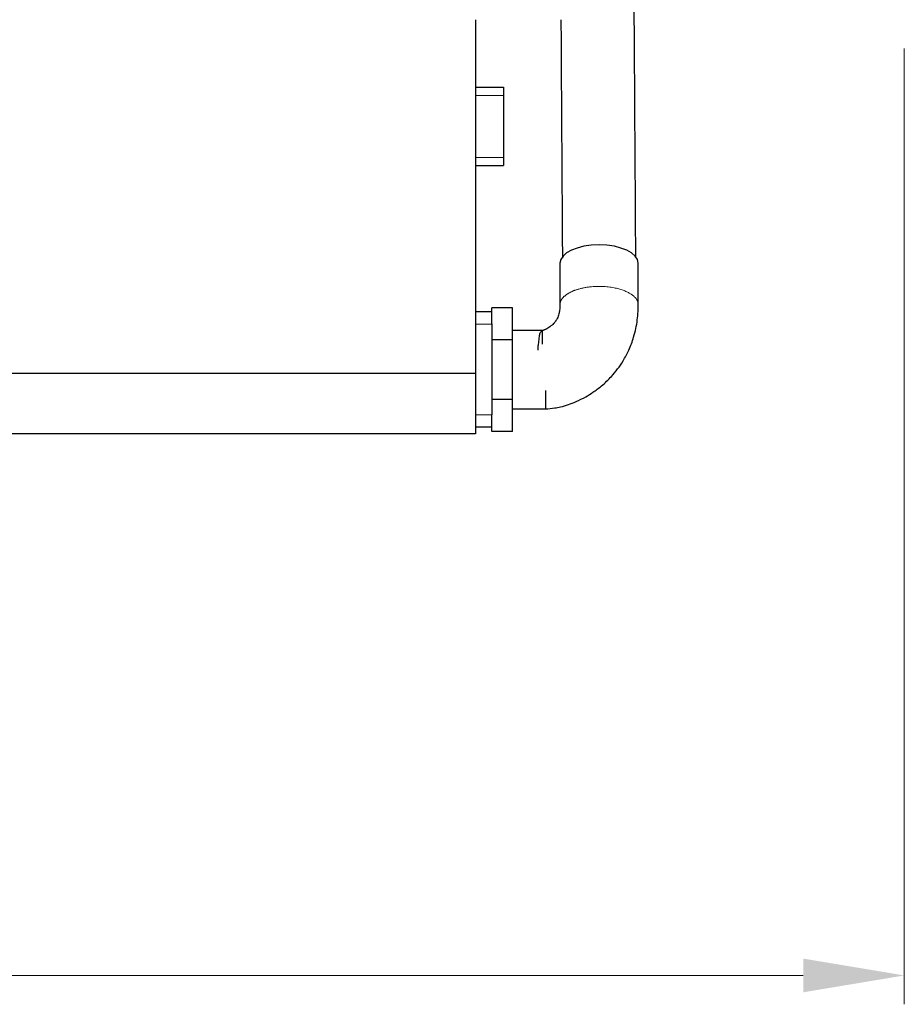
# Model space of a CAD drawing. Header units: inches. Extents: x 0 to 20790, y -12 to 14700.
# Tile 146 of 256: x 7109 to 8182, y 7972 to 9166. Entities that reach past the tile are written whole.
import ezdxf

# ---------------------------------------------------------------- set-up
doc = ezdxf.new("R2010")
doc.units = ezdxf.units.IN
doc.layers.add('1', color=7, linetype='Continuous', true_color=0xffffff)
doc.layers.add('254', color=7, linetype='Continuous', true_color=0xffffff)
doc.styles.add('latin_extended', font='simplex.shx')
doc.dimstyles.get("Standard").update_dxf_attribs({"dimtxt": 0.18, "dimasz": 0.18, "dimexe": 0.18, "dimexo": 0.0625, "dimgap": 0.09, "dimtad": 0, "dimtih": 1, "dimtoh": 1, "dimdec": 4, "dimzin": 0, "dimdsep": 46, "dimtxsty": 'Standard', "dimcen": 0.09, "dimadec": 0, "dimazin": 0, "dimtfac": 1, "dimtdec": 4, "dimtofl": 0, "dimtmove": 0, "dimatfit": 3, "dimfxl": 1, "dimtolj": 1, "dimtzin": 0, "dimarcsym": 0})

# ---------------------------------------------------------------- blocks, each defined once
blk = doc.blocks.new('_U4')
at = {"layer": '254', "color": 3, "linetype": 'Continuous', "lineweight": 13, "transparency": 16777216}
for p, q in [((1196.9, 10968.5), (1196.9, 7972)), ((8181.9, 9131.5), (8181.9, 7972)), ((1319.4, 8007), (8059.4, 8007))]:
    blk.add_line(p, q, dxfattribs=at)
at = {"layer": '254', "color": 3, "transparency": 16777216}
for points in [[(1319.4, 8027.4), (1319.4, 7986.5), (1196.9, 8007)], [(8059.4, 7986.5), (8059.4, 8027.4), (8181.9, 8007)]]:
    blk.add_solid(points, dxfattribs=at)
at = {"layer": 'Defpoints', "color": 0, "transparency": 16777216}
for p in [(1196.9, 11003.5), (8181.9, 9166.5), (8181.9, 8007)]:
    blk.add_point(p, dxfattribs=at)
at = {"layer": '254', "color": 2, "lineweight": 13, "transparency": 16777216, "insert": (4473.6, 8190.7), "char_height": 122.5, "attachment_point": 1, "style": 'latin_extended'}
blk.add_mtext('\\A1;6985', dxfattribs=at)

msp = doc.modelspace()

# ---------------------------------------------------------------- linework, layer by layer
at = {"layer": '1', "color": 2, "linetype": 'Continuous', "lineweight": 25}
for p, q in [((7661.915, 9166.479), (7661.915, 8737.413)), ((7661.915, 9084.481), (7695.915, 9084.481)), ((7695.915, 9084.481), (7695.915, 9074.481)), ((7695.915, 9074.481), (7695.915, 8999.481)), ((7695.915, 8999.481), (7695.915, 8989.481)), ((7661.915, 8989.481), (7695.915, 8989.481)), ((7764.415, 8870.978), (7764.415, 8870.939)), ((7681.915, 8797.387), (7681.915, 8816.981)), ((7706.915, 8816.981), (7681.915, 8816.981)), ((7706.915, 8778.246), (7706.915, 8816.981)), ((7681.915, 8811.981), (7661.915, 8811.981)), ((7681.915, 8797.388), (7681.915, 8796.981)), ((7681.915, 8796.981), (7681.915, 8687.216)), ((7706.915, 8778.246), (7681.915, 8778.246)), ((7706.915, 8705.716), (7706.915, 8778.246)), ((7661.915, 8737.413), (2481.915, 8737.413)), ((7661.915, 8737.413), (7661.915, 8663.981)), ((7706.915, 8705.716), (7681.915, 8705.716)), ((7706.915, 8666.981), (7706.915, 8705.716)), ((7681.915, 8666.981), (7681.915, 8686.98)), ((7661.915, 8663.981), (2481.915, 8663.981)), ((7681.915, 8671.981), (7661.915, 8671.981)), ((7706.915, 8666.981), (7681.915, 8666.981))]:
    msp.add_line(p, q, dxfattribs=at)
at = {"layer": '1', "color": 110, "linetype": 'Continuous', "lineweight": 13}
for p, q in [((7661.915, 9074.481), (7695.915, 9074.481)), ((7661.915, 8999.481), (7695.915, 8999.481)), ((7681.915, 8796.981), (7661.915, 8796.981)), ((7681.915, 8686.981), (7661.915, 8686.981))]:
    msp.add_line(p, q, dxfattribs=at)
at = {"layer": '1', "color": 2, "linetype": 'Continuous', "lineweight": 25}
msp.add_ellipse((7811.915, 8870.978), major_axis=(-47.5, 0), ratio=0.46953658, start_param=3.14326162, end_param=6.28318531, dxfattribs=at)
for points, knots in [([(7856.37, 8878.403), (7855.718, 8983.65), (7855.046, 9092.175), (7854.373, 9200.701), (7854.353, 9203.98)], [0, 0, 0, 0, 0.96978685, 1, 1, 1, 1]), ([(7764.415, 8870.93), (7764.415, 8862.544), (7764.415, 8849.964), (7764.415, 8833.19), (7764.415, 8824.803), (7764.415, 8820.609)], [0, 0, 0, 0, 0.49996928, 0.74995394, 1, 1, 1, 1]), ([(7859.415, 8820.659), (7859.415, 8822.767), (7859.415, 8826.972), (7859.415, 8833.274), (7859.415, 8839.566), (7859.415, 8852.151), (7859.415, 8862.637), (7859.415, 8871.027)], [0, 0, 0, 0, 0.12554045, 0.25046344, 0.37538687, 0.5003091, 1, 1, 1, 1]), ([(7764.415, 8820.609), (7764.445, 8818.414), (7764.213, 8814.709), (7763.201, 8809.064), (7761.596, 8804.609), (7759.54, 8801.223), (7757.938, 8799.163), (7756.541, 8797.566), (7753.817, 8794.93), (7750.533, 8792.603), (7747.421, 8790.95), (7746.214, 8790.4), (7745.818, 8790.232)], [0, 0, 0, 0, 0.17684998, 0.30257318, 0.46338088, 0.56705634, 0.60847212, 0.64531681, 0.70959798, 0.86958638, 0.95575197, 1, 1, 1, 1]), ([(7746.922, 8694.481), (7750.719, 8694.536), (7756.813, 8695.032), (7769.252, 8697.593), (7781.96, 8701.976), (7794.947, 8708.459), (7805.185, 8714.779), (7815.857, 8722.75), (7828.728, 8734.973), (7839.851, 8749.736), (7848.493, 8766.12), (7854.747, 8782.922), (7858.047, 8798.806), (7859.116, 8810.43), (7859.376, 8816.529), (7859.415, 8819.277), (7859.415, 8820.659)], [0, 0, 0, 0, 0.05931296, 0.09677846, 0.20373382, 0.27368496, 0.32836898, 0.39733796, 0.48622071, 0.60992789, 0.68804843, 0.77822319, 0.89485776, 0.95219388, 0.9758531, 1, 1, 1, 1]), ([(7743.455, 8772.908), (7743.456, 8773.995), (7743.462, 8779.164), (7743.455, 8784.707), (7743.367, 8788.133), (7743.423, 8789.119), (7742.91, 8789.378), (7742.505, 8789.435), (7742.215, 8789.452), (7741.949, 8789.46), (7741.625, 8789.466), (7740.412, 8789.47), (7735.443, 8789.478), (7723.994, 8789.479), (7713.524, 8789.482), (7706.915, 8789.481)], [0, 0, 0, 0, 0.05712845, 0.28255195, 0.389298, 0.47985433, 0.50870544, 0.51914395, 0.52727712, 0.53066918, 0.53376207, 0.54219886, 0.57918122, 0.73493725, 1, 1, 1, 1]), ([(7745.818, 8790.232), (7745.786, 8790.217), (7745.548, 8790.109), (7745.164, 8789.956), (7744.772, 8789.804), (7744.542, 8789.719), (7744.372, 8789.658), (7744.204, 8789.599), (7743.973, 8789.519), (7743.517, 8789.365), (7742.328, 8788.924), (7741.298, 8788.101), (7739.932, 8785.81), (7738.812, 8781.591), (7738.607, 8775.622), (7737.575, 8769.726), (7737.51, 8766.717), (7737.531, 8765.63)], [0, 0, 0, 0, 0.00318821, 0.02337753, 0.03285114, 0.03702992, 0.04076832, 0.0443109, 0.0479271, 0.05625244, 0.08070083, 0.20867219, 0.34333702, 0.5469526, 0.77949445, 0.92171433, 1, 1, 1, 1]), ([(7706.915, 8694.481), (7713.582, 8694.481), (7723.582, 8694.481), (7736.917, 8694.481), (7743.586, 8694.481), (7746.922, 8694.481)], [0, 0, 0, 0, 0.49991383, 0.74987104, 1, 1, 1, 1])]:
    msp.add_open_spline(points, degree=3, knots=knots, dxfattribs=at)
msp.add_open_spline([(7765.584, 9166.482), (7766.18, 9070.161), (7766.777, 8973.84), (7767.374, 8877.519)], degree=3, dxfattribs=at)
at = {"layer": '1', "color": 110, "linetype": 'Continuous', "lineweight": 13}
msp.add_rational_spline([(7785.767, 8839.255), (7799.788, 8843.589), (7823.035, 8846.056), (7842.326, 8839.479), (7855.05, 8830.418), (7857.9, 8827.424), (7859.403, 8824.084), (7859.415, 8820.658)], [1.01661171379, 1.01661171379, 0.958470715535, 1.01661171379, 1.01661171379, 1.00837556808, 1.00120291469, 0.997393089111], degree=4, knots=[0, 0, 0, 0, 0, 0.72654618, 0.72654618, 0.72654618, 1, 1, 1, 1, 1], dxfattribs=at)
msp.add_rational_spline([(7764.415, 8820.681), (7764.432, 8826.4), (7768.579, 8832.181), (7777.05, 8836.56), (7785.767, 8839.255)], [0.997317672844, 0.991107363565, 0.994135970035, 1.01661171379, 1.01661171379], degree=4, dxfattribs=at)
at = {"layer": '1', "color": 2, "linetype": 'Continuous', "lineweight": 25}
msp.add_rational_spline([(7746.892, 8716.647), (7746.896, 8711.135), (7746.9, 8706.401), (7746.904, 8702.712), (7746.911, 8697.527), (7746.915, 8695.541), (7746.918, 8694.488), (7746.922, 8694.481)], [0.999117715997, 1.00338748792, 1.00994732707, 1.01661171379, 1.01661171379, 1.01069754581, 1.0045279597, 1.00015213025], degree=4, knots=[0, 0, 0, 0, 0, 0.51492395, 0.51492395, 0.51492395, 1, 1, 1, 1, 1], dxfattribs=at)

# ---------------------------------------------------------------- dimensions: what is measured, and where the dimension line sits
at = {"layer": '254', "color": 2, "linetype": 'Continuous', "lineweight": 13}
dim = msp.add_linear_dim(base=(8181.915, 8006.958), p1=(1196.915, 11003.48), p2=(8181.915, 9166.481), dimstyle='Standard', override={"dimscale": 35, "dimtxt": 3.5, "dimasz": 3.5, "dimexe": 1, "dimexo": 1, "dimgap": 1.75, "dimtad": 1, "dimtih": 1, "dimtoh": 0, "dimdec": 2, "dimlfac": 1, "dimzin": 8, "dimdsep": 46, "dimlunit": 2, "dimtxsty": 'latin_extended', "dimsah": 1, "dimse1": 0, "dimse2": 0, "dimsd1": 0, "dimsd2": 0, "dimclrd": 3, "dimclre": 3, "dimclrt": 2, "dimtol": 0, "dimtm": -0.1, "dimtfac": 0.714286, "dimtdec": 3, "dimtofl": 1, "dimtmove": 0, "dimtzin": 8, "dimlwd": 13, "dimlwe": 13}, dxfattribs=at)
dim.commit()
dim.dimension.update_dxf_attribs({"geometry": '_U4', "text_midpoint": (4689.415, 8006.958), "dimtype": 160})

doc.saveas('drawing.dxf')
